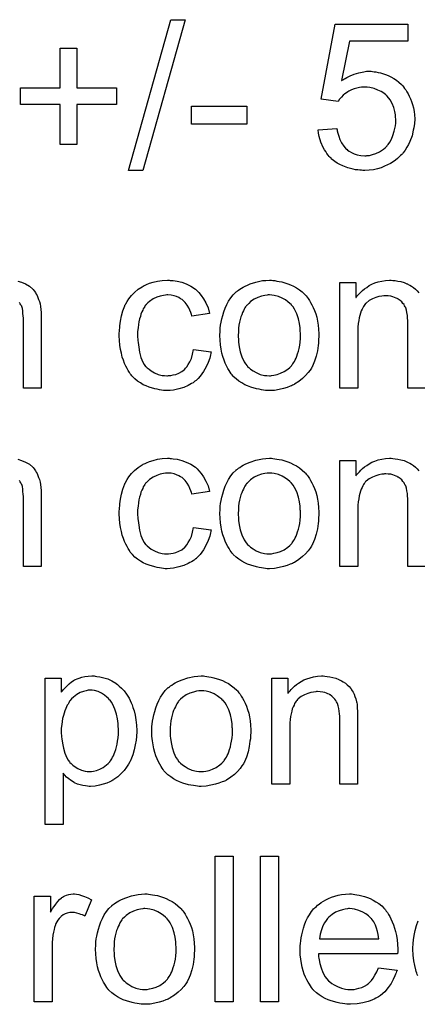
# Model space of a CAD drawing. Extents: x -1.6 to 9, y -2.8 to 5.2.
# Tile 69 of 197: x 5.169 to 5.388, y 0.237 to 0.777. Entities that reach past the tile are written whole.
import ezdxf

# ---------------------------------------------------------------- set-up
doc = ezdxf.new("R2010")
doc.units = 0
doc.layers.add('dfn6-15-57-c_document', color=1, linetype='CONTINUOUS')

msp = doc.modelspace()

# ---------------------------------------------------------------- linework, layer by layer
at = {"layer": 'dfn6-15-57-c_document', "color": 1}
for points in [[(5.236978, 0.6946), (5.229111, 0.6946), (5.252366, 0.777442), (5.260234, 0.777442), (5.236978, 0.6946)], [(5.382529, 0.76564), (5.35048, 0.76564), (5.346199, 0.744004), (5.346315, 0.74412), (5.346546, 0.744236), (5.346893, 0.744467), (5.347472, 0.744814), (5.348166, 0.745161), (5.348976, 0.745624), (5.350827, 0.74655), (5.353141, 0.747475), (5.355686, 0.748285), (5.358463, 0.748864), (5.359852, 0.749095), (5.362397, 0.749095), (5.363091, 0.748979), (5.364017, 0.748864), (5.365058, 0.748748), (5.366215, 0.748517), (5.367488, 0.748169), (5.370265, 0.74736), (5.371769, 0.746781), (5.373273, 0.745971), (5.374777, 0.745161), (5.376281, 0.744236), (5.377669, 0.743079), (5.379058, 0.741806), (5.379174, 0.74169), (5.379405, 0.741459), (5.379752, 0.741112), (5.380215, 0.740533), (5.380793, 0.739723), (5.381372, 0.738913), (5.382066, 0.737872), (5.38276, 0.736715), (5.383339, 0.735442), (5.384033, 0.734054), (5.384611, 0.732434), (5.38519, 0.730814), (5.385653, 0.729079), (5.386, 0.727112), (5.386231, 0.725145), (5.386347, 0.723063), (5.386347, 0.722947), (5.386347, 0.7226), (5.386347, 0.722021), (5.386231, 0.721211), (5.386116, 0.720286), (5.386, 0.719245), (5.385769, 0.717972), (5.385537, 0.716699), (5.384843, 0.713691), (5.383686, 0.710567), (5.382992, 0.708947), (5.382066, 0.707443), (5.381141, 0.705823), (5.379984, 0.704319), (5.379868, 0.704203), (5.379636, 0.703856), (5.379174, 0.703394), (5.378595, 0.702815), (5.377785, 0.702121), (5.37686, 0.701195), (5.375703, 0.700385), (5.37443, 0.69946), (5.373042, 0.698534), (5.371422, 0.697724), (5.369686, 0.696914), (5.367835, 0.696105), (5.365868, 0.695526), (5.36367, 0.695063), (5.361356, 0.694716), (5.358926, 0.6946), (5.357885, 0.6946), (5.357075, 0.694716), (5.356149, 0.694832), (5.355108, 0.694947), (5.353835, 0.695063), (5.352563, 0.69541), (5.34967, 0.696105), (5.346778, 0.697146), (5.345274, 0.69784), (5.343769, 0.69865), (5.342381, 0.699576), (5.340993, 0.700617), (5.340877, 0.700732), (5.340645, 0.700848), (5.340414, 0.701311), (5.339951, 0.701774), (5.339373, 0.702352), (5.338794, 0.703047), (5.3381, 0.703972), (5.337522, 0.705013), (5.336827, 0.706055), (5.336133, 0.707327), (5.33486, 0.710104), (5.333819, 0.713344), (5.333472, 0.715079), (5.333241, 0.716931), (5.343538, 0.71774), (5.343538, 0.717625), (5.343538, 0.717393), (5.343654, 0.717046), (5.343769, 0.716468), (5.344117, 0.715195), (5.344579, 0.71346), (5.345274, 0.711724), (5.346199, 0.709757), (5.347356, 0.708022), (5.348744, 0.706402), (5.348976, 0.706286), (5.349439, 0.705823), (5.350364, 0.705245), (5.351637, 0.704551), (5.353025, 0.703856), (5.354761, 0.703278), (5.356728, 0.702815), (5.358926, 0.702699), (5.35962, 0.702699), (5.360083, 0.702815), (5.361471, 0.702931), (5.363091, 0.703394), (5.365058, 0.703972), (5.367025, 0.704898), (5.369108, 0.706286), (5.370033, 0.707096), (5.370959, 0.708022), (5.371075, 0.708137), (5.37119, 0.708253), (5.371422, 0.7086), (5.371769, 0.708947), (5.372579, 0.71022), (5.373504, 0.71184), (5.374314, 0.713807), (5.375124, 0.716236), (5.375703, 0.719129), (5.375934, 0.720633), (5.375934, 0.722253), (5.375934, 0.722368), (5.375934, 0.7226), (5.375934, 0.723063), (5.375818, 0.723641), (5.375818, 0.724335), (5.375703, 0.725145), (5.375355, 0.726996), (5.374777, 0.729195), (5.373967, 0.731393), (5.37281, 0.733476), (5.37119, 0.735442), (5.37119, 0.735558), (5.370959, 0.735674), (5.37038, 0.736252), (5.369339, 0.737062), (5.367951, 0.737988), (5.3661, 0.738798), (5.364017, 0.739608), (5.361587, 0.740186), (5.360199, 0.740418), (5.358001, 0.740418), (5.357075, 0.740302), (5.355918, 0.740186), (5.354529, 0.739839), (5.353141, 0.739492), (5.351637, 0.738913), (5.350133, 0.738219), (5.350017, 0.738104), (5.349554, 0.737872), (5.34886, 0.737294), (5.347935, 0.736715), (5.347009, 0.735905), (5.346083, 0.734864), (5.345042, 0.733823), (5.344232, 0.73255), (5.334976, 0.733823), (5.342728, 0.775012), (5.382529, 0.775012), (5.382529, 0.76564)], [(5.20088, 0.740071), (5.222632, 0.740071), (5.222632, 0.73093), (5.20088, 0.73093), (5.20088, 0.708947), (5.191624, 0.708947), (5.191624, 0.73093), (5.169872, 0.73093), (5.169872, 0.740071), (5.191624, 0.740071), (5.191624, 0.761822), (5.20088, 0.761822), (5.20088, 0.740071)], [(5.294134, 0.720054), (5.263705, 0.720054), (5.263705, 0.729889), (5.294134, 0.729889), (5.294134, 0.720054)], [(5.168368, 0.633812), (5.170451, 0.633233), (5.172649, 0.632308), (5.174847, 0.63115), (5.176699, 0.629531), (5.17693, 0.629299), (5.177393, 0.628605), (5.178203, 0.627564), (5.17855, 0.626754), (5.179013, 0.625944), (5.179475, 0.624903), (5.179823, 0.623861), (5.180285, 0.622704), (5.180632, 0.621316), (5.180864, 0.619928), (5.181095, 0.618308), (5.181327, 0.616688), (5.181327, 0.614837), (5.181327, 0.575036), (5.171492, 0.575036), (5.171492, 0.611481), (5.171492, 0.611597), (5.171492, 0.611713), (5.171492, 0.612407), (5.171492, 0.613448), (5.171376, 0.614721), (5.171261, 0.61611), (5.171145, 0.617498), (5.170914, 0.618886), (5.170566, 0.619928), (5.170566, 0.620043), (5.170335, 0.62039), (5.170104, 0.620853), (5.169757, 0.621432), (5.169294, 0.622126)], [(5.252135, 0.634274), (5.252829, 0.634274), (5.253755, 0.634159), (5.255953, 0.633812), (5.258383, 0.633233), (5.260928, 0.632308), (5.263474, 0.63115), (5.265903, 0.629531), (5.266019, 0.629531), (5.266135, 0.629299), (5.266829, 0.628605), (5.26787, 0.627564), (5.269143, 0.62606), (5.270416, 0.624208), (5.271688, 0.621894), (5.272845, 0.619233), (5.273655, 0.61611), (5.264052, 0.614605), (5.264052, 0.614721), (5.263936, 0.614837), (5.263821, 0.615531), (5.263474, 0.616572), (5.262895, 0.617845), (5.262317, 0.619233), (5.261391, 0.620737), (5.26035, 0.622126), (5.259193, 0.623283), (5.259077, 0.623399), (5.258614, 0.623746), (5.257804, 0.624208), (5.256879, 0.624787), (5.255606, 0.625365), (5.254218, 0.625828), (5.252598, 0.626175), (5.250862, 0.626291), (5.250168, 0.626291), (5.24959, 0.626175), (5.248317, 0.62606), (5.246581, 0.625597), (5.24473, 0.625018), (5.242648, 0.624093), (5.240681, 0.622704), (5.239755, 0.621894), (5.238829, 0.620969), (5.238829, 0.620853), (5.238598, 0.620737), (5.238367, 0.62039), (5.238135, 0.619928), (5.237788, 0.619349), (5.237325, 0.618655), (5.236978, 0.617845), (5.236516, 0.616919), (5.236053, 0.615762), (5.235706, 0.61449), (5.235243, 0.613101), (5.234896, 0.611597), (5.234664, 0.609977), (5.234433, 0.608126), (5.234202, 0.606159), (5.234202, 0.604077), (5.234202, 0.603961), (5.234202, 0.603614), (5.234202, 0.60292), (5.234317, 0.602226), (5.234317, 0.601184), (5.234433, 0.600143), (5.23478, 0.597597), (5.235243, 0.594821), (5.236053, 0.591928), (5.237094, 0.589383), (5.237788, 0.58811), (5.238598, 0.587069), (5.238829, 0.586837), (5.239408, 0.586259), (5.240449, 0.585449), (5.241722, 0.584523), (5.243458, 0.583482), (5.245424, 0.582672), (5.247738, 0.582094), (5.249011, 0.581978), (5.250284, 0.581862), (5.250515, 0.581862), (5.251209, 0.581978), (5.252366, 0.582094), (5.253639, 0.582325), (5.255143, 0.582672), (5.256763, 0.583366), (5.258383, 0.584176), (5.259887, 0.585333), (5.260118, 0.585449), (5.260465, 0.586028), (5.26116, 0.586837), (5.26197, 0.58811), (5.262779, 0.589614), (5.263705, 0.591465), (5.264399, 0.593779), (5.264862, 0.596325), (5.274581, 0.595052), (5.274581, 0.594936), (5.274465, 0.594589), (5.274349, 0.594126), (5.274234, 0.593432), (5.274002, 0.592507), (5.273771, 0.591581), (5.272961, 0.589267), (5.27192, 0.586837), (5.270416, 0.584176), (5.268564, 0.581631), (5.267523, 0.580474), (5.266366, 0.579317), (5.26625, 0.579201), (5.266019, 0.579086), (5.265672, 0.578854), (5.265209, 0.578507), (5.264631, 0.578044), (5.263821, 0.577581), (5.262895, 0.577119), (5.26197, 0.57654), (5.259655, 0.575499), (5.256879, 0.574689), (5.25387, 0.573995), (5.252135, 0.573879), (5.2504, 0.573763), (5.249243, 0.573763), (5.248433, 0.573879), (5.247391, 0.573995), (5.246234, 0.574226), (5.244962, 0.574457), (5.243573, 0.574689), (5.240449, 0.575615), (5.238945, 0.576309), (5.237325, 0.577003), (5.235706, 0.577928), (5.234202, 0.57897), (5.232697, 0.580127), (5.231309, 0.581515), (5.231193, 0.581631), (5.230962, 0.581862), (5.230615, 0.582325), (5.230152, 0.582904), (5.229689, 0.583713), (5.228995, 0.584755), (5.228417, 0.585912), (5.227722, 0.587184), (5.227028, 0.588689), (5.22645, 0.590424), (5.225755, 0.59216), (5.225293, 0.594242), (5.22483, 0.596325), (5.224483, 0.598755), (5.224251, 0.601184), (5.224136, 0.603845), (5.224136, 0.603961), (5.224136, 0.604308), (5.224136, 0.604771), (5.224136, 0.605465), (5.224251, 0.606275), (5.224251, 0.607201), (5.224367, 0.608242), (5.224483, 0.609399), (5.22483, 0.611944), (5.225408, 0.614721), (5.226102, 0.617498), (5.227144, 0.620275), (5.227144, 0.62039), (5.22726, 0.620622), (5.227491, 0.620969), (5.227722, 0.621432), (5.228417, 0.622704), (5.229458, 0.624208), (5.230846, 0.625944), (5.232466, 0.627679), (5.234433, 0.629415), (5.236631, 0.630803), (5.236747, 0.630803), (5.236978, 0.630919), (5.237325, 0.63115), (5.237788, 0.631382), (5.238367, 0.631613), (5.239061, 0.63196), (5.240796, 0.632655), (5.242763, 0.633233), (5.245193, 0.633812), (5.247738, 0.634274), (5.250515, 0.63439), (5.251441, 0.63439), (5.252135, 0.634274)], [(5.308481, 0.634274), (5.309522, 0.634159), (5.310679, 0.633927), (5.311952, 0.633696), (5.313456, 0.633465), (5.31658, 0.632423), (5.3182, 0.631845), (5.319819, 0.631035), (5.321439, 0.630225), (5.323059, 0.629068), (5.324563, 0.627911), (5.326067, 0.626523), (5.326183, 0.626407), (5.326414, 0.626175), (5.326761, 0.625713), (5.327224, 0.625134), (5.327803, 0.624324), (5.328497, 0.623283), (5.329191, 0.622126), (5.329885, 0.620853), (5.33058, 0.619465), (5.331274, 0.617729), (5.331968, 0.615994), (5.332547, 0.614027), (5.333009, 0.611944), (5.333356, 0.609746), (5.333588, 0.607432), (5.333703, 0.604887), (5.333703, 0.604771), (5.333703, 0.604424), (5.333703, 0.603845), (5.333703, 0.603035), (5.333588, 0.60211), (5.333472, 0.600953), (5.333472, 0.599796), (5.333241, 0.598523), (5.332894, 0.595631), (5.332199, 0.592738), (5.33139, 0.589846), (5.330233, 0.587184), (5.330233, 0.587069), (5.330117, 0.586953), (5.329885, 0.586606), (5.329654, 0.586143), (5.328844, 0.584986), (5.327803, 0.583598), (5.326414, 0.581978), (5.324679, 0.580358), (5.322712, 0.578738), (5.320398, 0.577234), (5.320282, 0.577234), (5.320167, 0.577119), (5.319819, 0.576887), (5.319241, 0.576656), (5.318663, 0.576424), (5.317968, 0.576193), (5.316233, 0.575499), (5.314266, 0.57492), (5.311836, 0.574342), (5.309291, 0.573879), (5.306514, 0.573763), (5.305357, 0.573763), (5.304431, 0.573879), (5.30339, 0.573995), (5.302233, 0.574226), (5.300845, 0.574457), (5.299456, 0.574689), (5.296332, 0.575615), (5.294597, 0.576309), (5.292977, 0.577003), (5.291357, 0.577928), (5.289738, 0.57897), (5.288233, 0.580127), (5.286729, 0.581515), (5.286614, 0.581631), (5.286382, 0.581862), (5.286035, 0.582325), (5.285572, 0.583019), (5.284994, 0.583829), (5.284415, 0.584755), (5.283721, 0.585912), (5.283027, 0.5873), (5.282333, 0.588804), (5.281639, 0.59054), (5.28106, 0.592391), (5.280481, 0.594358), (5.280019, 0.596556), (5.279672, 0.59887), (5.27944, 0.601416), (5.279324, 0.604077), (5.279324, 0.604308), (5.279324, 0.604771), (5.27944, 0.605581), (5.27944, 0.606738), (5.279556, 0.60801), (5.279787, 0.60963), (5.280019, 0.61125), (5.280481, 0.613101), (5.280944, 0.614952), (5.281523, 0.616919), (5.282217, 0.619002), (5.283143, 0.620969), (5.284068, 0.62282), (5.285341, 0.624671), (5.286614, 0.626407), (5.288233, 0.627911), (5.288349, 0.628027), (5.288581, 0.628142), (5.289043, 0.628489), (5.289622, 0.628952), (5.290316, 0.629415), (5.291242, 0.629994), (5.292167, 0.630572), (5.293324, 0.63115), (5.294597, 0.631729), (5.295985, 0.632308), (5.299109, 0.633349), (5.302696, 0.634159), (5.304547, 0.634274), (5.306514, 0.63439), (5.307671, 0.63439), (5.308481, 0.634274)], [(5.392363, 0.575036), (5.382529, 0.575036), (5.382529, 0.610209), (5.382529, 0.610324), (5.382529, 0.61044), (5.382529, 0.61125), (5.382529, 0.612291), (5.382413, 0.613564), (5.382297, 0.615068), (5.382066, 0.616572), (5.381719, 0.617961), (5.381372, 0.619233), (5.381372, 0.619349), (5.381141, 0.619696), (5.380793, 0.620275), (5.380446, 0.620969), (5.379868, 0.621663), (5.379174, 0.622473), (5.378248, 0.623283), (5.377207, 0.623977), (5.377091, 0.624093), (5.376744, 0.624324), (5.37605, 0.624556), (5.37524, 0.624903), (5.374314, 0.62525), (5.373157, 0.625597), (5.371769, 0.625713), (5.37038, 0.625828), (5.369802, 0.625828), (5.369339, 0.625713), (5.368182, 0.625597), (5.366678, 0.625365), (5.365058, 0.624787), (5.363207, 0.624093), (5.361356, 0.623167), (5.35962, 0.621779), (5.359389, 0.621547), (5.358926, 0.620969), (5.358579, 0.620506), (5.358232, 0.619928), (5.357769, 0.619233), (5.357422, 0.618423), (5.356959, 0.617498), (5.356496, 0.616341), (5.356149, 0.615068), (5.355802, 0.61368), (5.355571, 0.612176), (5.355339, 0.610556), (5.355108, 0.608589), (5.355108, 0.606622), (5.355108, 0.575036), (5.345274, 0.575036), (5.345274, 0.633117), (5.354067, 0.633117), (5.354067, 0.624787), (5.354182, 0.624903), (5.354414, 0.62525), (5.354761, 0.625713), (5.355224, 0.626291), (5.355918, 0.626985), (5.356728, 0.627795), (5.357653, 0.628721), (5.35881, 0.629646), (5.359967, 0.630456), (5.361356, 0.631382), (5.36286, 0.632192), (5.36448, 0.632886), (5.366331, 0.633465), (5.368182, 0.633927), (5.370265, 0.634274), (5.372463, 0.63439), (5.373389, 0.63439), (5.374314, 0.634274)], [(5.374314, 0.634274), (5.375587, 0.634159), (5.377091, 0.633927), (5.378711, 0.63358), (5.380446, 0.633117), (5.382066, 0.632423), (5.382297, 0.632308), (5.38276, 0.632076), (5.38357, 0.631729), (5.384496, 0.63115), (5.385653, 0.630456), (5.386694, 0.629531), (5.387735, 0.628605), (5.388661, 0.627448)], [(5.306514, 0.626291), (5.30582, 0.626291), (5.305241, 0.626175), (5.303969, 0.62606), (5.302233, 0.625597), (5.300266, 0.624903), (5.298184, 0.623977), (5.296217, 0.622589), (5.295175, 0.621663), (5.29425, 0.620737), (5.29425, 0.620622), (5.294018, 0.620506), (5.293787, 0.620159), (5.29344, 0.619696), (5.293093, 0.619118), (5.292746, 0.618423), (5.292283, 0.617498), (5.29182, 0.616572), (5.291357, 0.615415), (5.290895, 0.614258), (5.290547, 0.61287), (5.2902, 0.611366), (5.289853, 0.609746), (5.289622, 0.60801), (5.289506, 0.606044), (5.28939, 0.604077), (5.28939, 0.603961), (5.28939, 0.603614), (5.28939, 0.603035), (5.289506, 0.602226), (5.289506, 0.6013), (5.289622, 0.600259), (5.289969, 0.597829), (5.290547, 0.595052), (5.291473, 0.592275), (5.29263, 0.589614), (5.29344, 0.588457), (5.29425, 0.5873), (5.294365, 0.5873), (5.294481, 0.587069), (5.295175, 0.58649), (5.296217, 0.585565), (5.297605, 0.584639), (5.299341, 0.583598), (5.301423, 0.582672), (5.303853, 0.582094), (5.305126, 0.581978), (5.306514, 0.581862), (5.307208, 0.581862), (5.307787, 0.581978), (5.309059, 0.582209), (5.310795, 0.582557), (5.312646, 0.583251), (5.314729, 0.584176), (5.316696, 0.585565), (5.317737, 0.58649), (5.318663, 0.587416), (5.318778, 0.587532), (5.318894, 0.587647), (5.319125, 0.587994), (5.319472, 0.588457), (5.319819, 0.589036), (5.320282, 0.58973), (5.320745, 0.590655), (5.321208, 0.591581), (5.321671, 0.592738), (5.322018, 0.594011), (5.322481, 0.595399), (5.322828, 0.596903), (5.323175, 0.598639), (5.323406, 0.600374), (5.323638, 0.602341), (5.323638, 0.604424), (5.323638, 0.604539), (5.323638, 0.604887), (5.323638, 0.605465), (5.323522, 0.606159), (5.323522, 0.607085), (5.323406, 0.608126), (5.323059, 0.610556), (5.322481, 0.613101), (5.321555, 0.615878), (5.320282, 0.618423), (5.319588, 0.619696), (5.318663, 0.620737), (5.318663, 0.620853), (5.318431, 0.620969), (5.317737, 0.621663), (5.316696, 0.622473), (5.315307, 0.623514), (5.313572, 0.624556), (5.311489, 0.625481), (5.309175, 0.62606), (5.307902, 0.626175), (5.306514, 0.626291)], [(5.168368, 0.535999), (5.170451, 0.53542), (5.172649, 0.534495), (5.174847, 0.533338), (5.176699, 0.531718), (5.17693, 0.531486), (5.177393, 0.530792), (5.178203, 0.529751), (5.17855, 0.528941), (5.179013, 0.528131), (5.179475, 0.52709), (5.179823, 0.526049), (5.180285, 0.524892), (5.180632, 0.523503), (5.180864, 0.522115), (5.181095, 0.520495), (5.181327, 0.518875), (5.181327, 0.517024), (5.181327, 0.477223), (5.171492, 0.477223), (5.171492, 0.513669), (5.171492, 0.513784), (5.171492, 0.5139), (5.171492, 0.514594), (5.171492, 0.515636), (5.171376, 0.516908), (5.171261, 0.518297), (5.171145, 0.519685), (5.170914, 0.521073), (5.170566, 0.522115), (5.170566, 0.522231), (5.170335, 0.522578), (5.170104, 0.52304), (5.169757, 0.523619), (5.169294, 0.524313)], [(5.252135, 0.536462), (5.252829, 0.536462), (5.253755, 0.536346), (5.255953, 0.535999), (5.258383, 0.53542), (5.260928, 0.534495), (5.263474, 0.533338), (5.265903, 0.531718), (5.266019, 0.531718), (5.266135, 0.531486), (5.266829, 0.530792), (5.26787, 0.529751), (5.269143, 0.528247), (5.270416, 0.526396), (5.271688, 0.524082), (5.272845, 0.521421), (5.273655, 0.518297), (5.264052, 0.516793), (5.264052, 0.516908), (5.263936, 0.517024), (5.263821, 0.517718), (5.263474, 0.51876), (5.262895, 0.520032), (5.262317, 0.521421), (5.261391, 0.522925), (5.26035, 0.524313), (5.259193, 0.52547), (5.259077, 0.525586), (5.258614, 0.525933), (5.257804, 0.526396), (5.256879, 0.526974), (5.255606, 0.527553), (5.254218, 0.528015), (5.252598, 0.528363), (5.250862, 0.528478), (5.250168, 0.528478), (5.24959, 0.528363), (5.248317, 0.528247), (5.246581, 0.527784), (5.24473, 0.527206), (5.242648, 0.52628), (5.240681, 0.524892), (5.239755, 0.524082), (5.238829, 0.523156), (5.238829, 0.52304), (5.238598, 0.522925), (5.238367, 0.522578), (5.238135, 0.522115), (5.237788, 0.521536), (5.237325, 0.520842), (5.236978, 0.520032), (5.236516, 0.519107), (5.236053, 0.51795), (5.235706, 0.516677), (5.235243, 0.515288), (5.234896, 0.513784), (5.234664, 0.512165), (5.234433, 0.510313), (5.234202, 0.508346), (5.234202, 0.506264), (5.234202, 0.506148), (5.234202, 0.505801), (5.234202, 0.505107), (5.234317, 0.504413), (5.234317, 0.503371), (5.234433, 0.50233), (5.23478, 0.499785), (5.235243, 0.497008), (5.236053, 0.494115), (5.237094, 0.49157), (5.237788, 0.490297), (5.238598, 0.489256), (5.238829, 0.489025), (5.239408, 0.488446), (5.240449, 0.487636), (5.241722, 0.486711), (5.243458, 0.485669), (5.245424, 0.484859), (5.247738, 0.484281), (5.249011, 0.484165), (5.250284, 0.48405), (5.250515, 0.48405), (5.251209, 0.484165), (5.252366, 0.484281), (5.253639, 0.484512), (5.255143, 0.484859), (5.256763, 0.485554), (5.258383, 0.486363), (5.259887, 0.487521), (5.260118, 0.487636), (5.260465, 0.488215), (5.26116, 0.489025), (5.26197, 0.490297), (5.262779, 0.491801), (5.263705, 0.493653), (5.264399, 0.495967), (5.264862, 0.498512), (5.274581, 0.497239), (5.274581, 0.497124), (5.274465, 0.496776), (5.274349, 0.496314), (5.274234, 0.49562), (5.274002, 0.494694), (5.273771, 0.493768), (5.272961, 0.491454), (5.27192, 0.489025), (5.270416, 0.486363), (5.268564, 0.483818), (5.267523, 0.482661), (5.266366, 0.481504), (5.26625, 0.481388), (5.266019, 0.481273), (5.265672, 0.481041), (5.265209, 0.480694), (5.264631, 0.480231), (5.263821, 0.479769), (5.262895, 0.479306), (5.26197, 0.478727), (5.259655, 0.477686), (5.256879, 0.476876), (5.25387, 0.476182), (5.252135, 0.476066), (5.2504, 0.47595), (5.249243, 0.47595), (5.248433, 0.476066), (5.247391, 0.476182), (5.246234, 0.476413), (5.244962, 0.476645), (5.243573, 0.476876), (5.240449, 0.477802), (5.238945, 0.478496), (5.237325, 0.47919), (5.235706, 0.480116), (5.234202, 0.481157), (5.232697, 0.482314), (5.231309, 0.483702), (5.231193, 0.483818), (5.230962, 0.48405), (5.230615, 0.484512), (5.230152, 0.485091), (5.229689, 0.485901), (5.228995, 0.486942), (5.228417, 0.488099), (5.227722, 0.489372), (5.227028, 0.490876), (5.22645, 0.492611), (5.225755, 0.494347), (5.225293, 0.496429), (5.22483, 0.498512), (5.224483, 0.500942), (5.224251, 0.503371), (5.224136, 0.506033), (5.224136, 0.506148), (5.224136, 0.506495), (5.224136, 0.506958), (5.224136, 0.507652), (5.224251, 0.508462), (5.224251, 0.509388), (5.224367, 0.510429), (5.224483, 0.511586), (5.22483, 0.514131), (5.225408, 0.516908), (5.226102, 0.519685), (5.227144, 0.522462), (5.227144, 0.522578), (5.22726, 0.522809), (5.227491, 0.523156), (5.227722, 0.523619), (5.228417, 0.524892), (5.229458, 0.526396), (5.230846, 0.528131), (5.232466, 0.529867), (5.234433, 0.531602), (5.236631, 0.532991), (5.236747, 0.532991), (5.236978, 0.533106), (5.237325, 0.533338), (5.237788, 0.533569), (5.238367, 0.533801), (5.239061, 0.534148), (5.240796, 0.534842), (5.242763, 0.53542), (5.245193, 0.535999), (5.247738, 0.536462), (5.250515, 0.536577), (5.251441, 0.536577), (5.252135, 0.536462)], [(5.308481, 0.536462), (5.309522, 0.536346), (5.310679, 0.536115), (5.311952, 0.535883), (5.313456, 0.535652), (5.31658, 0.53461), (5.3182, 0.534032), (5.319819, 0.533222), (5.321439, 0.532412), (5.323059, 0.531255), (5.324563, 0.530098), (5.326067, 0.52871), (5.326183, 0.528594), (5.326414, 0.528363), (5.326761, 0.5279), (5.327224, 0.527321), (5.327803, 0.526511), (5.328497, 0.52547), (5.329191, 0.524313), (5.329885, 0.52304), (5.33058, 0.521652), (5.331274, 0.519917), (5.331968, 0.518181), (5.332547, 0.516214), (5.333009, 0.514131), (5.333356, 0.511933), (5.333588, 0.509619), (5.333703, 0.507074), (5.333703, 0.506958), (5.333703, 0.506611), (5.333703, 0.506033), (5.333703, 0.505223), (5.333588, 0.504297), (5.333472, 0.50314), (5.333472, 0.501983), (5.333241, 0.50071), (5.332894, 0.497818), (5.332199, 0.494925), (5.33139, 0.492033), (5.330233, 0.489372), (5.330233, 0.489256), (5.330117, 0.48914), (5.329885, 0.488793), (5.329654, 0.48833), (5.328844, 0.487173), (5.327803, 0.485785), (5.326414, 0.484165), (5.324679, 0.482545), (5.322712, 0.480926), (5.320398, 0.479421), (5.320282, 0.479421), (5.320167, 0.479306), (5.319819, 0.479074), (5.319241, 0.478843), (5.318663, 0.478612), (5.317968, 0.47838), (5.316233, 0.477686), (5.314266, 0.477108), (5.311836, 0.476529), (5.309291, 0.476066), (5.306514, 0.47595), (5.305357, 0.47595), (5.304431, 0.476066), (5.30339, 0.476182), (5.302233, 0.476413), (5.300845, 0.476645), (5.299456, 0.476876), (5.296332, 0.477802), (5.294597, 0.478496), (5.292977, 0.47919), (5.291357, 0.480116), (5.289738, 0.481157), (5.288233, 0.482314), (5.286729, 0.483702), (5.286614, 0.483818), (5.286382, 0.48405), (5.286035, 0.484512), (5.285572, 0.485207), (5.284994, 0.486016), (5.284415, 0.486942), (5.283721, 0.488099), (5.283027, 0.489487), (5.282333, 0.490991), (5.281639, 0.492727), (5.28106, 0.494578), (5.280481, 0.496545), (5.280019, 0.498743), (5.279672, 0.501057), (5.27944, 0.503603), (5.279324, 0.506264), (5.279324, 0.506495), (5.279324, 0.506958), (5.27944, 0.507768), (5.27944, 0.508925), (5.279556, 0.510198), (5.279787, 0.511817), (5.280019, 0.513437), (5.280481, 0.515288), (5.280944, 0.51714), (5.281523, 0.519107), (5.282217, 0.521189), (5.283143, 0.523156), (5.284068, 0.525007), (5.285341, 0.526859), (5.286614, 0.528594), (5.288233, 0.530098), (5.288349, 0.530214), (5.288581, 0.53033), (5.289043, 0.530677), (5.289622, 0.531139), (5.290316, 0.531602), (5.291242, 0.532181), (5.292167, 0.532759), (5.293324, 0.533338), (5.294597, 0.533916), (5.295985, 0.534495), (5.299109, 0.535536), (5.302696, 0.536346), (5.304547, 0.536462), (5.306514, 0.536577), (5.307671, 0.536577), (5.308481, 0.536462)], [(5.392363, 0.477223), (5.382529, 0.477223), (5.382529, 0.512396), (5.382529, 0.512512), (5.382529, 0.512627), (5.382529, 0.513437), (5.382529, 0.514479), (5.382413, 0.515751), (5.382297, 0.517255), (5.382066, 0.51876), (5.381719, 0.520148), (5.381372, 0.521421), (5.381372, 0.521536), (5.381141, 0.521883), (5.380793, 0.522462), (5.380446, 0.523156), (5.379868, 0.52385), (5.379174, 0.52466), (5.378248, 0.52547), (5.377207, 0.526164), (5.377091, 0.52628), (5.376744, 0.526511), (5.37605, 0.526743), (5.37524, 0.52709), (5.374314, 0.527437), (5.373157, 0.527784), (5.371769, 0.5279), (5.37038, 0.528015), (5.369802, 0.528015), (5.369339, 0.5279), (5.368182, 0.527784), (5.366678, 0.527553), (5.365058, 0.526974), (5.363207, 0.52628), (5.361356, 0.525354), (5.35962, 0.523966), (5.359389, 0.523735), (5.358926, 0.523156), (5.358579, 0.522693), (5.358232, 0.522115), (5.357769, 0.521421), (5.357422, 0.520611), (5.356959, 0.519685), (5.356496, 0.518528), (5.356149, 0.517255), (5.355802, 0.515867), (5.355571, 0.514363), (5.355339, 0.512743), (5.355108, 0.510776), (5.355108, 0.508809), (5.355108, 0.477223), (5.345274, 0.477223), (5.345274, 0.535305), (5.354067, 0.535305), (5.354067, 0.526974), (5.354182, 0.52709), (5.354414, 0.527437), (5.354761, 0.5279), (5.355224, 0.528478), (5.355918, 0.529173), (5.356728, 0.529982), (5.357653, 0.530908), (5.35881, 0.531834), (5.359967, 0.532644), (5.361356, 0.533569), (5.36286, 0.534379), (5.36448, 0.535073), (5.366331, 0.535652), (5.368182, 0.536115), (5.370265, 0.536462), (5.372463, 0.536577), (5.373389, 0.536577), (5.374314, 0.536462)], [(5.374314, 0.536462), (5.375587, 0.536346), (5.377091, 0.536115), (5.378711, 0.535767), (5.380446, 0.535305), (5.382066, 0.53461), (5.382297, 0.534495), (5.38276, 0.534263), (5.38357, 0.533916), (5.384496, 0.533338), (5.385653, 0.532644), (5.386694, 0.531718), (5.387735, 0.530792), (5.388661, 0.529635)], [(5.306514, 0.528478), (5.30582, 0.528478), (5.305241, 0.528363), (5.303969, 0.528247), (5.302233, 0.527784), (5.300266, 0.52709), (5.298184, 0.526164), (5.296217, 0.524776), (5.295175, 0.52385), (5.29425, 0.522925), (5.29425, 0.522809), (5.294018, 0.522693), (5.293787, 0.522346), (5.29344, 0.521883), (5.293093, 0.521305), (5.292746, 0.520611), (5.292283, 0.519685), (5.29182, 0.51876), (5.291357, 0.517602), (5.290895, 0.516446), (5.290547, 0.515057), (5.2902, 0.513553), (5.289853, 0.511933), (5.289622, 0.510198), (5.289506, 0.508231), (5.28939, 0.506264), (5.28939, 0.506148), (5.28939, 0.505801), (5.28939, 0.505223), (5.289506, 0.504413), (5.289506, 0.503487), (5.289622, 0.502446), (5.289969, 0.500016), (5.290547, 0.497239), (5.291473, 0.494462), (5.29263, 0.491801), (5.29344, 0.490644), (5.29425, 0.489487), (5.294365, 0.489487), (5.294481, 0.489256), (5.295175, 0.488678), (5.296217, 0.487752), (5.297605, 0.486826), (5.299341, 0.485785), (5.301423, 0.484859), (5.303853, 0.484281), (5.305126, 0.484165), (5.306514, 0.48405), (5.307208, 0.48405), (5.307787, 0.484165), (5.309059, 0.484397), (5.310795, 0.484744), (5.312646, 0.485438), (5.314729, 0.486363), (5.316696, 0.487752), (5.317737, 0.488678), (5.318663, 0.489603), (5.318778, 0.489719), (5.318894, 0.489834), (5.319125, 0.490182), (5.319472, 0.490644), (5.319819, 0.491223), (5.320282, 0.491917), (5.320745, 0.492843), (5.321208, 0.493768), (5.321671, 0.494925), (5.322018, 0.496198), (5.322481, 0.497586), (5.322828, 0.499091), (5.323175, 0.500826), (5.323406, 0.502562), (5.323638, 0.504528), (5.323638, 0.506611), (5.323638, 0.506727), (5.323638, 0.507074), (5.323638, 0.507652), (5.323522, 0.508346), (5.323522, 0.509272), (5.323406, 0.510313), (5.323059, 0.512743), (5.322481, 0.515288), (5.321555, 0.518065), (5.320282, 0.520611), (5.319588, 0.521883), (5.318663, 0.522925), (5.318663, 0.52304), (5.318431, 0.523156), (5.317737, 0.52385), (5.316696, 0.52466), (5.315307, 0.525702), (5.313572, 0.526743), (5.311489, 0.527668), (5.309175, 0.528247), (5.307902, 0.528363), (5.306514, 0.528478)], [(5.210946, 0.416897), (5.211756, 0.416781), (5.213491, 0.41655), (5.215574, 0.416087), (5.217772, 0.415393), (5.21997, 0.414352), (5.222169, 0.413079), (5.222284, 0.413079), (5.2224, 0.412848), (5.223094, 0.412385), (5.224136, 0.411459), (5.225408, 0.410302), (5.226797, 0.408798), (5.228185, 0.406947), (5.229574, 0.404749), (5.23073, 0.402319), (5.23073, 0.402203), (5.230846, 0.401972), (5.230962, 0.401625), (5.231193, 0.401162), (5.231425, 0.400468), (5.231656, 0.399658), (5.232235, 0.397807), (5.232813, 0.395493), (5.233276, 0.392947), (5.233623, 0.390055), (5.233739, 0.387047), (5.233739, 0.386931), (5.233739, 0.3867), (5.233739, 0.386237), (5.233739, 0.385543), (5.233623, 0.384733), (5.233623, 0.383807), (5.233392, 0.381724), (5.232929, 0.379179), (5.23235, 0.376518), (5.23154, 0.373741), (5.230499, 0.370964), (5.230499, 0.370849), (5.230383, 0.370617), (5.230152, 0.37027), (5.229921, 0.369807), (5.229111, 0.368535), (5.228069, 0.366915), (5.226797, 0.365179), (5.225177, 0.363444), (5.223326, 0.361708), (5.221127, 0.360089), (5.221012, 0.360089), (5.220896, 0.359973), (5.220549, 0.359741), (5.220086, 0.35951), (5.218929, 0.358932), (5.217309, 0.358237), (5.215342, 0.357543), (5.21326, 0.356965), (5.21083, 0.356502), (5.2084, 0.356386), (5.207591, 0.356386), (5.206665, 0.356502), (5.205508, 0.356618), (5.204119, 0.356849), (5.202615, 0.357196), (5.201111, 0.357659), (5.199607, 0.358353), (5.199492, 0.358469), (5.198913, 0.3587), (5.198219, 0.359163), (5.197293, 0.359857), (5.196368, 0.360551), (5.195211, 0.361477), (5.194169, 0.362518), (5.193244, 0.363675), (5.193244, 0.335444), (5.183409, 0.335444), (5.183409, 0.41574), (5.192318, 0.41574), (5.192318, 0.408104), (5.192434, 0.408335), (5.192897, 0.408798), (5.193475, 0.409608), (5.194401, 0.410534), (5.195442, 0.411691), (5.196599, 0.412732), (5.197987, 0.413773), (5.199376, 0.414699), (5.199607, 0.414815), (5.20007, 0.415046), (5.200996, 0.415393), (5.202153, 0.415856), (5.203541, 0.416319), (5.205161, 0.416666), (5.207012, 0.416897), (5.209095, 0.417013), (5.210367, 0.417013), (5.210946, 0.416897)], [(5.27111, 0.416897), (5.272151, 0.416781), (5.273308, 0.41655), (5.274581, 0.416319), (5.276085, 0.416087), (5.279209, 0.415046), (5.280829, 0.414467), (5.282448, 0.413658), (5.284068, 0.412848), (5.285688, 0.411691), (5.287192, 0.410534), (5.288696, 0.409145), (5.288812, 0.40903), (5.289043, 0.408798), (5.28939, 0.408335), (5.289853, 0.407757), (5.290432, 0.406947), (5.291126, 0.405906), (5.29182, 0.404749), (5.292514, 0.403476), (5.293208, 0.402088), (5.293903, 0.400352), (5.294597, 0.398617), (5.295175, 0.39665), (5.295638, 0.394567), (5.295985, 0.392369), (5.296217, 0.390055), (5.296332, 0.387509), (5.296332, 0.387394), (5.296332, 0.387047), (5.296332, 0.386468), (5.296332, 0.385658), (5.296217, 0.384733), (5.296101, 0.383576), (5.296101, 0.382419), (5.29587, 0.381146), (5.295523, 0.378253), (5.294828, 0.375361), (5.294018, 0.372468), (5.292861, 0.369807), (5.292861, 0.369692), (5.292746, 0.369576), (5.292514, 0.369229), (5.292283, 0.368766), (5.291473, 0.367609), (5.290432, 0.366221), (5.289043, 0.364601), (5.287308, 0.362981), (5.285341, 0.361361), (5.283027, 0.359857), (5.282911, 0.359857), (5.282796, 0.359741), (5.282448, 0.35951), (5.28187, 0.359279), (5.281291, 0.359047), (5.280597, 0.358816), (5.278862, 0.358122), (5.276895, 0.357543), (5.274465, 0.356965), (5.27192, 0.356502), (5.269143, 0.356386), (5.267986, 0.356386), (5.26706, 0.356502), (5.266019, 0.356618), (5.264862, 0.356849), (5.263474, 0.35708), (5.262085, 0.357312), (5.258961, 0.358237), (5.257226, 0.358932), (5.255606, 0.359626), (5.253986, 0.360551), (5.252366, 0.361593), (5.250862, 0.36275), (5.249358, 0.364138), (5.249243, 0.364254), (5.249011, 0.364485), (5.248664, 0.364948), (5.248201, 0.365642), (5.247623, 0.366452), (5.247044, 0.367378), (5.24635, 0.368535), (5.245656, 0.369923), (5.244962, 0.371427), (5.244267, 0.373163), (5.243689, 0.375014), (5.24311, 0.376981), (5.242648, 0.379179), (5.242301, 0.381493), (5.242069, 0.384038), (5.241953, 0.3867), (5.241953, 0.386931), (5.241953, 0.387394), (5.242069, 0.388204), (5.242069, 0.389361), (5.242185, 0.390633), (5.242416, 0.392253), (5.242648, 0.393873), (5.24311, 0.395724), (5.243573, 0.397575), (5.244152, 0.399542), (5.244846, 0.401625), (5.245771, 0.403592), (5.246697, 0.405443), (5.24797, 0.407294), (5.249243, 0.40903), (5.250862, 0.410534), (5.250978, 0.410649), (5.251209, 0.410765), (5.251672, 0.411112), (5.252251, 0.411575), (5.252945, 0.412038), (5.25387, 0.412616), (5.254796, 0.413195), (5.255953, 0.413773), (5.257226, 0.414352), (5.258614, 0.41493), (5.261738, 0.415972), (5.265325, 0.416781), (5.267176, 0.416897), (5.269143, 0.417013), (5.2703, 0.417013), (5.27111, 0.416897)], [(5.336943, 0.416897), (5.338216, 0.416781), (5.33972, 0.41655), (5.34134, 0.416203), (5.343075, 0.41574), (5.344695, 0.415046), (5.344926, 0.41493), (5.345389, 0.414699), (5.346199, 0.414352), (5.347125, 0.413773), (5.348282, 0.413079), (5.349323, 0.412154), (5.350364, 0.411228), (5.35129, 0.410071), (5.351406, 0.409955), (5.351637, 0.409492), (5.351984, 0.408914), (5.352563, 0.408104), (5.353025, 0.406947), (5.353488, 0.40579), (5.354067, 0.404402), (5.354414, 0.402897), (5.354414, 0.402782), (5.354529, 0.402319), (5.354645, 0.401625), (5.354761, 0.400699), (5.354761, 0.399311), (5.354877, 0.397691), (5.354992, 0.395724), (5.354992, 0.393294), (5.354992, 0.357659), (5.345158, 0.357659), (5.345158, 0.392832), (5.345158, 0.392947), (5.345158, 0.393063), (5.345158, 0.393873), (5.345158, 0.394914), (5.345042, 0.396187), (5.344926, 0.397691), (5.344695, 0.399195), (5.344348, 0.400584), (5.344001, 0.401856), (5.344001, 0.401972), (5.343769, 0.402319), (5.343422, 0.402897), (5.343075, 0.403592), (5.342497, 0.404286), (5.341802, 0.405096), (5.340877, 0.405906), (5.339836, 0.4066), (5.33972, 0.406716), (5.339373, 0.406947), (5.338679, 0.407178), (5.337869, 0.407526), (5.336943, 0.407873), (5.335786, 0.40822), (5.334398, 0.408335), (5.333009, 0.408451), (5.332431, 0.408451), (5.331968, 0.408335), (5.330811, 0.40822), (5.329307, 0.407988), (5.327687, 0.40741), (5.325836, 0.406716), (5.323985, 0.40579), (5.322249, 0.404402), (5.322018, 0.40417), (5.321555, 0.403592), (5.321208, 0.403129), (5.320861, 0.40255), (5.320398, 0.401856), (5.320051, 0.401046), (5.319588, 0.400121), (5.319125, 0.398964), (5.318778, 0.397691), (5.318431, 0.396303), (5.3182, 0.394798), (5.317968, 0.393179), (5.317737, 0.391212), (5.317737, 0.389245), (5.317737, 0.357659), (5.307902, 0.357659), (5.307902, 0.41574), (5.316696, 0.41574), (5.316696, 0.40741), (5.316811, 0.407526), (5.317043, 0.407873), (5.31739, 0.408335), (5.317853, 0.408914), (5.318547, 0.409608), (5.319357, 0.410418), (5.320282, 0.411344), (5.321439, 0.412269), (5.322596, 0.413079), (5.323985, 0.414005), (5.325489, 0.414815), (5.327109, 0.415509), (5.32896, 0.416087), (5.330811, 0.41655), (5.332894, 0.416897), (5.335092, 0.417013), (5.336017, 0.417013), (5.336943, 0.416897)], [(5.208169, 0.409261), (5.207591, 0.409261), (5.207128, 0.409145), (5.205971, 0.408914), (5.204467, 0.408567), (5.202731, 0.407873), (5.20088, 0.406831), (5.199839, 0.406137), (5.198913, 0.405327), (5.197987, 0.404402), (5.197062, 0.40336), (5.197062, 0.403245), (5.19683, 0.403129), (5.196599, 0.402782), (5.196368, 0.402319), (5.19602, 0.401625), (5.195558, 0.400931), (5.195095, 0.400005), (5.194748, 0.399079), (5.194285, 0.397922), (5.193822, 0.39665), (5.193475, 0.395261), (5.193012, 0.393757), (5.192781, 0.392022), (5.19255, 0.390286), (5.192318, 0.388435), (5.192318, 0.386352), (5.192318, 0.386237), (5.192318, 0.38589), (5.192318, 0.385311), (5.192434, 0.384501), (5.192434, 0.383576), (5.19255, 0.382534), (5.192897, 0.380105), (5.193475, 0.377328), (5.194169, 0.374667), (5.195326, 0.372006), (5.19602, 0.370849), (5.19683, 0.369807), (5.197062, 0.369576), (5.19764, 0.368997), (5.198566, 0.368072), (5.199839, 0.367146), (5.201458, 0.366221), (5.20331, 0.365295), (5.205392, 0.364716), (5.206549, 0.364601), (5.207706, 0.364485), (5.2084, 0.364485), (5.208863, 0.364601), (5.21002, 0.364832), (5.21164, 0.365179), (5.213376, 0.365873), (5.215227, 0.366799), (5.217078, 0.368188), (5.218003, 0.368997), (5.218929, 0.369923), (5.218929, 0.370039), (5.21916, 0.370154), (5.219392, 0.370502), (5.219623, 0.370964), (5.220086, 0.371543), (5.220433, 0.372353), (5.220896, 0.373163), (5.221359, 0.374204), (5.221706, 0.375245), (5.222169, 0.376634), (5.222632, 0.378022), (5.222979, 0.379526), (5.22321, 0.381262), (5.223441, 0.383113), (5.223673, 0.38508), (5.223673, 0.387162), (5.223673, 0.387278), (5.223673, 0.387625), (5.223673, 0.388204), (5.223557, 0.389014), (5.223557, 0.389939), (5.223441, 0.39098), (5.223094, 0.39341), (5.222516, 0.396071), (5.221706, 0.398732), (5.220549, 0.401393), (5.219855, 0.402666), (5.219045, 0.403707), (5.219045, 0.403823), (5.218813, 0.403939), (5.218235, 0.404633), (5.217309, 0.405443), (5.216037, 0.406484), (5.214417, 0.407526), (5.212566, 0.408451), (5.210483, 0.40903), (5.209326, 0.409145), (5.208169, 0.409261)], [(5.269143, 0.408914), (5.268449, 0.408914), (5.26787, 0.408798), (5.266597, 0.408683), (5.264862, 0.40822), (5.262895, 0.407526), (5.260812, 0.4066), (5.258846, 0.405212), (5.257804, 0.404286), (5.256879, 0.40336), (5.256879, 0.403245), (5.256647, 0.403129), (5.256416, 0.402782), (5.256069, 0.402319), (5.255722, 0.40174), (5.255375, 0.401046), (5.254912, 0.400121), (5.254449, 0.399195), (5.253986, 0.398038), (5.253523, 0.396881), (5.253176, 0.395493), (5.252829, 0.393989), (5.252482, 0.392369), (5.252251, 0.390633), (5.252135, 0.388666), (5.252019, 0.3867), (5.252019, 0.386584), (5.252019, 0.386237), (5.252019, 0.385658), (5.252135, 0.384848), (5.252135, 0.383923), (5.252251, 0.382881), (5.252598, 0.380452), (5.253176, 0.377675), (5.254102, 0.374898), (5.255259, 0.372237), (5.256069, 0.37108), (5.256879, 0.369923), (5.256994, 0.369923), (5.25711, 0.369692), (5.257804, 0.369113), (5.258846, 0.368188), (5.260234, 0.367262), (5.26197, 0.366221), (5.264052, 0.365295), (5.266482, 0.364716), (5.267755, 0.364601), (5.269143, 0.364485), (5.269837, 0.364485), (5.270416, 0.364601), (5.271688, 0.364832), (5.273424, 0.365179), (5.275275, 0.365873), (5.277358, 0.366799), (5.279324, 0.368188), (5.280366, 0.369113), (5.281291, 0.370039), (5.281407, 0.370154), (5.281523, 0.37027), (5.281754, 0.370617), (5.282101, 0.37108), (5.282448, 0.371659), (5.282911, 0.372353), (5.283374, 0.373278), (5.283837, 0.374204), (5.2843, 0.375361), (5.284647, 0.376634), (5.285109, 0.378022), (5.285457, 0.379526), (5.285804, 0.381262), (5.286035, 0.382997), (5.286266, 0.384964), (5.286266, 0.387047), (5.286266, 0.387162), (5.286266, 0.387509), (5.286266, 0.388088), (5.286151, 0.388782), (5.286151, 0.389708), (5.286035, 0.390749), (5.285688, 0.393179), (5.285109, 0.395724), (5.284184, 0.398501), (5.282911, 0.401046), (5.282217, 0.402319), (5.281291, 0.40336), (5.281291, 0.403476), (5.28106, 0.403592), (5.280366, 0.404286), (5.279324, 0.405096), (5.277936, 0.406137), (5.276201, 0.407178), (5.274118, 0.408104), (5.271804, 0.408683), (5.270531, 0.408798), (5.269143, 0.408914)], [(5.286614, 0.237979), (5.276779, 0.237979), (5.276779, 0.318043), (5.286614, 0.318043), (5.286614, 0.237979)], [(5.311489, 0.237979), (5.301655, 0.237979), (5.301655, 0.318043), (5.311489, 0.318043), (5.311489, 0.237979)], [(5.200649, 0.297217), (5.201921, 0.296986), (5.203425, 0.296523), (5.205045, 0.295944), (5.206896, 0.295135), (5.208863, 0.294093), (5.205276, 0.285069), (5.205161, 0.285184), (5.204698, 0.285416), (5.204004, 0.285763), (5.203078, 0.28611), (5.202037, 0.286457), (5.200764, 0.286804), (5.199492, 0.287036), (5.198219, 0.287151), (5.19764, 0.287151), (5.197062, 0.287036), (5.196252, 0.28692), (5.195442, 0.286688), (5.194401, 0.286341), (5.193359, 0.285878), (5.192434, 0.285184), (5.192318, 0.285069), (5.191971, 0.284837), (5.191624, 0.284374), (5.191045, 0.283796), (5.190467, 0.282986), (5.189888, 0.28206), (5.18931, 0.281019), (5.188847, 0.279746), (5.188731, 0.279515), (5.188616, 0.278821), (5.188384, 0.277779), (5.188037, 0.276391), (5.18769, 0.274656), (5.187459, 0.272689), (5.187343, 0.270606), (5.187227, 0.268292), (5.187227, 0.237979), (5.177393, 0.237979), (5.177393, 0.29606), (5.186302, 0.29606), (5.186302, 0.287267), (5.186417, 0.287383), (5.18688, 0.288192), (5.187459, 0.289234), (5.188384, 0.290507), (5.18931, 0.291779), (5.190351, 0.293168), (5.191392, 0.294325), (5.192434, 0.29525), (5.19255, 0.295366), (5.192897, 0.295597), (5.193591, 0.295944), (5.194285, 0.296291), (5.195211, 0.296639), (5.196368, 0.296986), (5.197525, 0.297217), (5.198797, 0.297333), (5.199607, 0.297333), (5.200649, 0.297217)], [(5.240218, 0.297217), (5.241259, 0.297101), (5.242416, 0.29687), (5.243689, 0.296639), (5.245193, 0.296407), (5.248317, 0.295366), (5.249937, 0.294787), (5.251556, 0.293978), (5.253176, 0.293168), (5.254796, 0.292011), (5.2563, 0.290854), (5.257804, 0.289465), (5.25792, 0.289349), (5.258151, 0.289118), (5.258498, 0.288655), (5.258961, 0.288077), (5.25954, 0.287267), (5.260234, 0.286226), (5.260928, 0.285069), (5.261622, 0.283796), (5.262317, 0.282408), (5.263011, 0.280672), (5.263705, 0.278937), (5.264283, 0.27697), (5.264746, 0.274887), (5.265093, 0.272689), (5.265325, 0.270375), (5.26544, 0.267829), (5.26544, 0.267714), (5.26544, 0.267366), (5.26544, 0.266788), (5.26544, 0.265978), (5.265325, 0.265053), (5.265209, 0.263896), (5.265209, 0.262738), (5.264978, 0.261466), (5.264631, 0.258573), (5.263936, 0.255681), (5.263127, 0.252788), (5.26197, 0.250127), (5.26197, 0.250012), (5.261854, 0.249896), (5.261622, 0.249549), (5.261391, 0.249086), (5.260581, 0.247929), (5.25954, 0.246541), (5.258151, 0.244921), (5.256416, 0.243301), (5.254449, 0.241681), (5.252135, 0.240177), (5.252019, 0.240177), (5.251904, 0.240061), (5.251556, 0.23983), (5.250978, 0.239599), (5.2504, 0.239367), (5.249705, 0.239136), (5.24797, 0.238441), (5.246003, 0.237863), (5.243573, 0.237285), (5.241028, 0.236822), (5.238251, 0.236706), (5.237094, 0.236706), (5.236168, 0.236822), (5.235127, 0.236937), (5.23397, 0.237169), (5.232582, 0.2374), (5.231193, 0.237632), (5.228069, 0.238557), (5.226334, 0.239251), (5.224714, 0.239946), (5.223094, 0.240871), (5.221475, 0.241912), (5.21997, 0.24307), (5.218466, 0.244458), (5.218351, 0.244574), (5.218119, 0.244805), (5.217772, 0.245268), (5.217309, 0.245962), (5.216731, 0.246772), (5.216152, 0.247697), (5.215458, 0.248855), (5.214764, 0.250243), (5.21407, 0.251747), (5.213376, 0.253482), (5.212797, 0.255334), (5.212218, 0.257301), (5.211756, 0.259499), (5.211409, 0.261813), (5.211177, 0.264358), (5.211061, 0.267019), (5.211061, 0.267251), (5.211061, 0.267714), (5.211177, 0.268524), (5.211177, 0.26968), (5.211293, 0.270953), (5.211524, 0.272573), (5.211756, 0.274193), (5.212218, 0.276044), (5.212681, 0.277895), (5.21326, 0.279862), (5.213954, 0.281945), (5.21488, 0.283912), (5.215805, 0.285763), (5.217078, 0.287614), (5.218351, 0.289349), (5.21997, 0.290854), (5.220086, 0.290969), (5.220318, 0.291085), (5.22078, 0.291432), (5.221359, 0.291895), (5.222053, 0.292358), (5.222979, 0.292936), (5.223904, 0.293515), (5.225061, 0.294093), (5.226334, 0.294672), (5.227722, 0.29525), (5.230846, 0.296291), (5.234433, 0.297101), (5.236284, 0.297217), (5.238251, 0.297333), (5.239408, 0.297333), (5.240218, 0.297217)], [(5.352447, 0.297217), (5.353373, 0.297101), (5.354529, 0.29687), (5.355802, 0.296639), (5.357306, 0.296291), (5.358695, 0.295944), (5.360315, 0.295366), (5.361819, 0.294787), (5.363438, 0.293978), (5.365058, 0.293052), (5.366678, 0.292011), (5.368182, 0.290738), (5.36957, 0.289349), (5.369686, 0.289234), (5.369918, 0.289002), (5.370265, 0.28854), (5.370727, 0.287845), (5.371306, 0.287036), (5.371885, 0.28611), (5.372579, 0.284953), (5.373273, 0.283565), (5.373967, 0.28206), (5.374661, 0.280441), (5.37524, 0.278589), (5.375818, 0.276623), (5.376281, 0.274424), (5.376628, 0.27211), (5.37686, 0.26968), (5.376975, 0.267019), (5.376975, 0.266904), (5.376975, 0.266441), (5.376975, 0.265631), (5.37686, 0.264474), (5.333472, 0.264474), (5.333472, 0.264358), (5.333472, 0.264011), (5.333588, 0.263548), (5.333588, 0.262854), (5.333703, 0.262044), (5.333935, 0.261119), (5.334282, 0.259036), (5.334976, 0.256722), (5.335902, 0.254177), (5.337175, 0.251863), (5.338794, 0.24978), (5.33891, 0.24978), (5.339026, 0.249549), (5.33972, 0.24897), (5.340761, 0.24816), (5.34215, 0.24735), (5.344001, 0.246425), (5.346083, 0.245615), (5.348397, 0.245036), (5.34967, 0.244921), (5.351059, 0.244805), (5.351984, 0.244805), (5.353025, 0.244921), (5.354298, 0.245152), (5.355686, 0.245499), (5.357306, 0.245962), (5.35881, 0.246656), (5.360315, 0.247582), (5.36043, 0.247697), (5.361009, 0.24816), (5.361703, 0.248855), (5.362513, 0.24978), (5.363438, 0.251053), (5.36448, 0.252673), (5.365521, 0.254524), (5.366447, 0.256722), (5.376628, 0.255449), (5.376628, 0.255334), (5.376512, 0.255102), (5.376397, 0.254639), (5.376165, 0.253945), (5.375818, 0.253251), (5.375471, 0.252326), (5.374546, 0.250359), (5.373389, 0.24816), (5.371769, 0.245846), (5.369918, 0.243648), (5.367604, 0.241565), (5.367488, 0.241565), (5.367257, 0.241334), (5.366909, 0.241103), (5.366447, 0.240756), (5.365752, 0.240408), (5.365058, 0.240061), (5.364133, 0.239599), (5.363091, 0.239136), (5.361934, 0.238673), (5.360777, 0.23821), (5.357885, 0.237516), (5.354645, 0.236937), (5.351059, 0.236706), (5.349786, 0.236706), (5.348976, 0.236822), (5.347935, 0.236937), (5.346662, 0.237169), (5.345274, 0.2374), (5.343769, 0.237632), (5.34053, 0.238557), (5.338794, 0.239251), (5.337175, 0.239946), (5.335439, 0.240871), (5.333819, 0.241912), (5.332315, 0.24307), (5.330811, 0.244458), (5.330695, 0.244574), (5.330464, 0.244805), (5.330117, 0.245268), (5.329654, 0.245962), (5.329075, 0.246772), (5.328497, 0.247697), (5.327803, 0.248855), (5.327109, 0.250127), (5.326414, 0.251631), (5.32572, 0.253251), (5.325142, 0.255102), (5.324563, 0.257069), (5.3241, 0.259152), (5.323753, 0.261466), (5.323522, 0.263896), (5.323406, 0.266441), (5.323406, 0.266557), (5.323406, 0.267135), (5.323406, 0.267829), (5.323522, 0.268871), (5.323638, 0.270143), (5.323753, 0.271532), (5.323985, 0.273151), (5.324332, 0.274771), (5.325257, 0.278474), (5.325836, 0.280325), (5.32653, 0.282292), (5.327456, 0.284143), (5.328497, 0.285878), (5.329654, 0.287614), (5.330927, 0.289234), (5.331042, 0.289349), (5.331274, 0.289581), (5.331737, 0.289928), (5.332315, 0.290507), (5.333009, 0.291085), (5.333935, 0.291779), (5.334976, 0.292589), (5.336249, 0.293283), (5.337522, 0.294093), (5.339026, 0.294787), (5.340645, 0.295482), (5.342381, 0.29606), (5.344232, 0.296639), (5.346199, 0.296986), (5.348282, 0.297217), (5.35048, 0.297333), (5.351637, 0.297333), (5.352447, 0.297217)], [(5.238251, 0.289234), (5.237557, 0.289234), (5.236978, 0.289118), (5.235706, 0.289002), (5.23397, 0.28854), (5.232003, 0.287845), (5.229921, 0.28692), (5.227954, 0.285531), (5.226912, 0.284606), (5.225987, 0.28368), (5.225987, 0.283565), (5.225755, 0.283449), (5.225524, 0.283102), (5.225177, 0.282639), (5.22483, 0.28206), (5.224483, 0.281366), (5.22402, 0.280441), (5.223557, 0.279515), (5.223094, 0.278358), (5.222632, 0.277201), (5.222284, 0.275813), (5.221937, 0.274308), (5.22159, 0.272689), (5.221359, 0.270953), (5.221243, 0.268986), (5.221127, 0.267019), (5.221127, 0.266904), (5.221127, 0.266557), (5.221127, 0.265978), (5.221243, 0.265168), (5.221243, 0.264243), (5.221359, 0.263201), (5.221706, 0.260772), (5.222284, 0.257995), (5.22321, 0.255218), (5.224367, 0.252557), (5.225177, 0.2514), (5.225987, 0.250243), (5.226102, 0.250243), (5.226218, 0.250012), (5.226912, 0.249433), (5.227954, 0.248507), (5.229342, 0.247582), (5.231078, 0.246541), (5.23316, 0.245615), (5.23559, 0.245036), (5.236863, 0.244921), (5.238251, 0.244805), (5.238945, 0.244805), (5.239524, 0.244921), (5.240796, 0.245152), (5.242532, 0.245499), (5.244383, 0.246193), (5.246466, 0.247119), (5.248433, 0.248507), (5.249474, 0.249433), (5.2504, 0.250359), (5.250515, 0.250474), (5.250631, 0.25059), (5.250862, 0.250937), (5.251209, 0.2514), (5.251556, 0.251978), (5.252019, 0.252673), (5.252482, 0.253598), (5.252945, 0.254524), (5.253408, 0.255681), (5.253755, 0.256954), (5.254218, 0.258342), (5.254565, 0.259846), (5.254912, 0.261582), (5.255143, 0.263317), (5.255375, 0.265284), (5.255375, 0.267366), (5.255375, 0.267482), (5.255375, 0.267829), (5.255375, 0.268408), (5.255259, 0.269102), (5.255259, 0.270028), (5.255143, 0.271069), (5.254796, 0.273499), (5.254218, 0.276044), (5.253292, 0.278821), (5.252019, 0.281366), (5.251325, 0.282639), (5.2504, 0.28368), (5.2504, 0.283796), (5.250168, 0.283912), (5.249474, 0.284606), (5.248433, 0.285416), (5.247044, 0.286457), (5.245309, 0.287498), (5.243226, 0.288424), (5.240912, 0.289002), (5.239639, 0.289118), (5.238251, 0.289234)], [(5.350596, 0.289234), (5.349901, 0.289234), (5.349439, 0.289118), (5.348166, 0.289002), (5.346662, 0.288655), (5.344811, 0.288077), (5.342844, 0.287267), (5.340993, 0.28611), (5.339141, 0.284606), (5.33891, 0.284374), (5.338447, 0.283796), (5.337637, 0.282755), (5.336827, 0.281366), (5.335902, 0.279746), (5.335092, 0.277664), (5.334398, 0.275234), (5.334051, 0.272573), (5.366562, 0.272573), (5.366562, 0.272689), (5.366562, 0.27292), (5.366447, 0.273267), (5.366447, 0.27373), (5.366215, 0.275118), (5.365868, 0.276623), (5.36529, 0.278474), (5.364711, 0.280209), (5.363785, 0.281945), (5.362744, 0.283449), (5.362744, 0.283565), (5.362513, 0.28368), (5.361934, 0.284374), (5.360893, 0.2853), (5.359505, 0.286341), (5.357769, 0.287383), (5.355686, 0.288308), (5.353257, 0.289002), (5.351984, 0.289118), (5.350596, 0.289234)], [(5.387967, 0.252326), (5.387735, 0.25302), (5.387388, 0.25383), (5.387157, 0.254639), (5.386926, 0.255681), (5.386347, 0.257995), (5.385769, 0.260656), (5.385421, 0.263664), (5.385306, 0.266904), (5.385306, 0.267019), (5.385306, 0.267251), (5.385306, 0.267714), (5.385306, 0.268408), (5.385421, 0.269102), (5.385421, 0.270028), (5.385653, 0.27211), (5.386, 0.27454), (5.386578, 0.277201), (5.387273, 0.279978), (5.388198, 0.282639)]]:
    msp.add_lwpolyline(points, dxfattribs=at)

doc.saveas('drawing.dxf')
